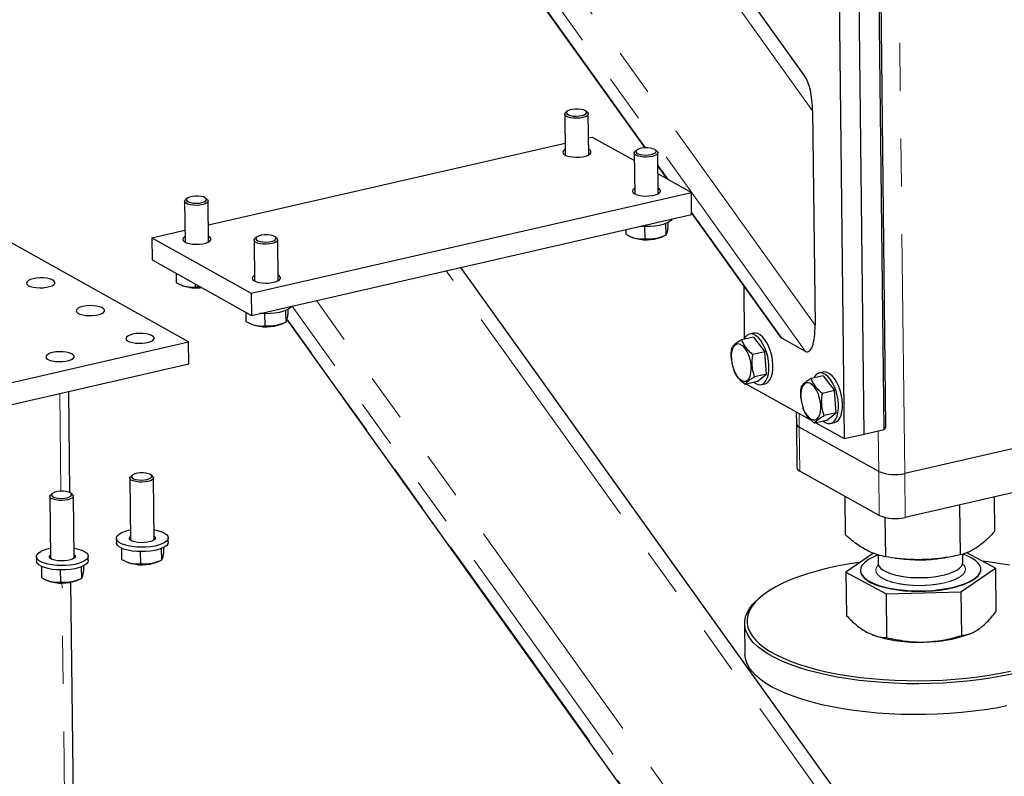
# Model space of a CAD drawing. Header units: millimetres. Extents: x 0 to 841, y 0 to 594.
# Tile 81 of 107: x 528 to 554, y 381 to 401. Entities that reach past the tile are written whole.
import ezdxf

# ---------------------------------------------------------------- set-up
doc = ezdxf.new("R2010")
doc.units = ezdxf.units.MM
doc.linetypes.add('PHANTOM', pattern=[12.7, 6.35, -1.27, 1.27, -1.27, 1.27, -1.27])
doc.layers.add('TRAIT-FORT', color=4, linetype='Continuous', lineweight=25)

msp = doc.modelspace()

# ---------------------------------------------------------------- linework, layer by layer
at = {"color": 8, "linetype": 'PHANTOM', "lineweight": 18}
for p, q in [((551.56235, 389.09949), (551.09664, 429.82584)), ((549.11831, 398.72513), (529.7035, 425.83342)), ((549.1834, 393.03279), (526.25723, 425.04387)), ((548.9294, 392.33681), (525.61179, 424.89445)), ((544.68296, 397.74161), (525.47747, 424.55762)), ((545.28658, 396.89879), (545.01277, 397.28111)), ((548.30325, 392.68671), (545.90605, 396.03384)), ((558.80713, 367.37045), (539.39232, 394.47875)), ((558.87223, 361.67811), (535.94606, 393.6892)), ((558.61822, 360.98213), (535.30061, 393.53977)), ((557.99207, 361.33203), (535.16629, 393.20294)), ((529.16685, 388.62501), (529.13717, 391.22044)), ((548.76474, 390.32812), (548.76063, 390.68814)), ((548.77812, 389.15866), (548.76474, 390.32812)), ((550.8739, 389.14949), (550.86156, 390.22871)), ((550.88727, 387.98003), (550.8739, 389.14949)), ((551.57573, 387.93003), (551.56235, 389.09949)), ((529.60288, 350.49409), (529.1947, 386.18878))]:
    msp.add_line(p, q, dxfattribs=at)
for points, knots in [([(551.43753, 386.16426), (551.37505, 386.17664), (551.24637, 386.20214), (551.08052, 386.25722), (550.94229, 386.32482), (550.84504, 386.40314), (550.80405, 386.47346), (550.79583, 386.53044), (550.80522, 386.58567), (550.82605, 386.63365), (550.86335, 386.6648), (550.87047, 386.67075)], [0, 0, 0, 0, 0.12764784, 0.26294173, 0.40386032, 0.54776941, 0.6916785, 0.76221858, 0.83277802, 0.96807192, 1, 1, 1, 1]), ([(553.09271, 386.69938), (553.10147, 386.69268), (553.14412, 386.66011), (553.16594, 386.60962), (553.17521, 386.55287), (553.16643, 386.49749), (553.13081, 386.43097), (553.06896, 386.38234), (553.03893, 386.35873)], [0, 0, 0, 0, 0.06357398, 0.30950907, 0.43005935, 0.55064271, 0.78185476, 1, 1, 1, 1]), ([(553.03893, 386.35873), (553.00209, 386.33631), (552.92621, 386.29012), (552.76547, 386.22996), (552.57007, 386.1792), (552.34545, 386.14264), (552.14507, 386.12612), (551.9835, 386.12168), (551.82702, 386.12311), (551.63952, 386.13386), (551.50354, 386.15432), (551.43753, 386.16426)], [0, 0, 0, 0, 0.11649679, 0.2399717, 0.36857994, 0.49991744, 0.63125494, 0.69563278, 0.7600283, 0.88350321, 1, 1, 1, 1])]:
    msp.add_open_spline(points, degree=3, knots=knots, dxfattribs=at)
at = {"layer": 'TRAIT-FORT', "color": 4, "linetype": 'Continuous', "lineweight": 25}
for p, q in [((548.91313, 399.64954), (530.09597, 425.92334)), ((525.47261, 424.53553), (544.66287, 397.74079)), ((550.48562, 390.14258), (550.33852, 403.00665)), ((551.01663, 390.26424), (550.86953, 403.12831)), ((550.90982, 403.18947), (551.05692, 390.3254)), ((549.8075, 402.88499), (549.95461, 390.02093)), ((542.53854, 398.63378), (542.55094, 397.54903)), ((542.60127, 398.71122), (542.56115, 398.67565)), ((543.13993, 398.68227), (543.09902, 398.71691)), ((543.1759, 397.55617), (543.1635, 398.64092)), ((549.11831, 398.72513), (549.1834, 393.03279)), ((543.17074, 398.00796), (543.26364, 398.02924)), ((543.26364, 398.02924), (544.38634, 397.40186)), ((533.08151, 395.69649), (542.54733, 397.86514)), ((544.38405, 397.60248), (544.39645, 396.51773)), ((544.44678, 397.67992), (544.40667, 397.64435)), ((544.98544, 397.65097), (544.94453, 397.68561)), ((545.02141, 396.52488), (545.00901, 397.60962)), ((545.0131, 397.25177), (545.2521, 396.91806)), ((545.01541, 397.05033), (545.90008, 396.55596)), ((534.21783, 393.87952), (545.90008, 396.55596)), ((545.90677, 395.97123), (545.90008, 396.55596)), ((532.44932, 396.3223), (532.46172, 395.23756)), ((532.51205, 396.39975), (532.47193, 396.36418)), ((533.05071, 396.3708), (533.00979, 396.40544)), ((533.08668, 395.2447), (533.07428, 396.32945)), ((534.22451, 393.29479), (545.90677, 395.97123)), ((545.90639, 396.0045), (548.23514, 392.75294)), ((545.2174, 395.73173), (545.22094, 395.42219)), ((545.27591, 395.75752), (545.27727, 395.63839)), ((531.58138, 395.3528), (532.45811, 395.55366)), ((544.16156, 395.57139), (544.16299, 395.44605)), ((544.66009, 395.65035), (544.6638, 395.32603)), ((532.55691, 392.59017), (527.61357, 395.35258)), ((531.58138, 395.3528), (534.21783, 393.87952)), ((531.58138, 395.3528), (531.58807, 394.76807)), ((534.29483, 395.291), (534.30723, 394.20626)), ((534.35756, 395.36845), (534.31744, 395.33288)), ((534.89622, 395.3395), (534.85531, 395.37414)), ((534.93219, 394.2134), (534.91979, 395.29815)), ((544.30766, 395.37555), (544.34012, 395.36271)), ((545.10414, 395.37145), (545.16445, 395.39692)), ((531.58807, 394.76807), (534.22451, 393.29479)), ((532.22544, 394.4119), (532.22826, 394.16588)), ((558.60196, 368.29486), (539.7848, 394.56866)), ((532.72809, 394.13101), (532.72907, 394.04585)), ((532.37292, 394.09538), (532.40539, 394.08254)), ((534.21783, 393.87952), (534.22451, 393.29479)), ((547.28866, 394.07448), (547.30464, 392.67702)), ((534.07095, 393.3806), (534.07377, 393.13458)), ((534.57087, 393.33887), (534.57458, 393.01455)), ((535.12818, 393.42026), (535.13172, 393.11072)), ((535.18669, 393.44605), (535.18805, 393.32692)), ((534.21844, 393.06408), (534.2509, 393.05124)), ((535.01492, 393.05997), (535.07523, 393.08544)), ((535.16144, 393.18085), (557.92396, 361.39827)), ((547.55007, 392.82045), (547.44387, 392.79612)), ((524.59173, 390.76533), (532.55691, 392.59017)), ((532.5636, 392.00544), (532.55691, 392.59017)), ((547.55094, 392.71782), (547.23257, 392.64488)), ((547.55094, 392.71782), (547.85144, 392.32794)), ((548.9294, 392.33681), (548.30325, 392.68671)), ((547.85144, 392.32794), (547.53308, 392.255)), ((547.8979, 391.7361), (547.85144, 392.32794)), ((546.96459, 392.10469), (546.9653, 392.09842)), ((524.59842, 390.1806), (532.5636, 392.00544)), ((547.01634, 391.87561), (547.02453, 391.85238)), ((549.39558, 391.78915), (549.28938, 391.76482)), ((547.64385, 391.53414), (547.32549, 391.46121)), ((547.8979, 391.7361), (547.57954, 391.66317)), ((547.64385, 391.53414), (547.8979, 391.7361)), ((549.39645, 391.68652), (549.07809, 391.61358)), ((549.39645, 391.68652), (549.69696, 391.29664)), ((529.40536, 388.58649), (529.37462, 391.27484)), ((547.36218, 391.46961), (549.07798, 390.5108)), ((547.75093, 391.45584), (547.85713, 391.48018)), ((549.69696, 391.29664), (549.37859, 391.2237)), ((549.74341, 390.7048), (549.69696, 391.29664)), ((548.81011, 391.07339), (548.81081, 391.06712)), ((548.68604, 390.72982), (548.68958, 390.41973)), ((548.86186, 390.84431), (548.87004, 390.82109)), ((549.48937, 390.50284), (549.171, 390.42991)), ((549.74341, 390.7048), (549.42505, 390.63187)), ((549.48937, 390.50284), (549.74341, 390.7048)), ((549.59644, 390.42455), (549.70264, 390.44888)), ((548.68958, 390.41973), (548.70296, 389.25027)), ((550.8739, 389.14949), (548.76474, 390.32812)), ((549.20769, 390.43831), (549.95461, 390.02093)), ((550.48562, 390.14258), (551.01663, 390.26424)), ((551.05692, 390.3254), (551.01663, 390.26424)), ((549.95461, 390.02093), (550.48562, 390.14258)), ((554.96083, 389.87809), (551.56235, 389.09949)), ((550.88727, 387.98003), (548.77812, 389.15866)), ((530.99598, 388.97263), (531.01481, 387.32577)), ((531.0587, 389.05007), (531.01859, 389.01451)), ((531.59737, 389.02112), (531.55645, 389.05577)), ((531.63977, 387.33292), (531.62094, 388.97978)), ((554.9742, 388.70863), (551.57573, 387.93003)), ((528.87193, 388.486), (528.89076, 386.83914)), ((528.93466, 388.56345), (528.89455, 388.52788)), ((529.47332, 388.5345), (529.43241, 388.56914)), ((529.51572, 386.84629), (529.49689, 388.49315)), ((549.99176, 387.46378), (549.98006, 388.487)), ((553.95698, 387.56503), (553.94659, 388.4732)), ((553.04118, 386.93434), (553.02599, 388.26229)), ((551.05857, 386.88371), (551.04666, 387.92512)), ((530.63926, 387.37203), (530.64059, 387.25508)), ((532.0155, 387.2708), (532.01417, 387.38775)), ((530.7715, 387.11491), (530.77492, 386.8162)), ((531.82933, 387.10188), (531.83287, 386.79235)), ((531.88784, 387.12767), (531.8892, 387.00854)), ((528.51521, 386.8854), (528.51655, 386.76846)), ((529.89146, 386.78418), (529.89012, 386.90112)), ((531.27202, 387.0205), (531.27572, 386.69618)), ((550.73111, 386.98074), (550.00301, 386.47931)), ((550.85592, 386.93463), (550.85845, 386.71383)), ((551.31247, 386.84714), (551.41782, 386.83411)), ((552.54633, 386.84701), (552.6312, 386.85948)), ((553.1083, 386.73956), (553.10583, 386.95573)), ((553.96824, 386.58056), (553.21013, 386.99278)), ((528.64745, 386.62828), (528.65087, 386.32958)), ((529.14797, 386.53387), (529.15168, 386.20955)), ((529.70528, 386.61526), (529.70882, 386.30572)), ((529.76379, 386.64105), (529.76515, 386.52192)), ((530.91958, 386.74571), (530.95205, 386.73286)), ((531.71607, 386.7416), (531.77638, 386.76707)), ((553.05244, 385.94987), (553.96824, 386.58056)), ((553.58271, 386.5482), (553.58258, 386.55989)), ((553.96824, 386.58056), (553.98151, 385.42023)), ((529.59202, 386.25497), (529.65233, 386.28044)), ((550.00301, 386.47931), (551.06982, 385.89924)), ((550.00301, 386.47931), (550.01628, 385.31898)), ((550.38841, 386.52337), (550.38854, 386.51167)), ((528.79554, 386.25908), (528.828, 386.24624)), ((529.8392, 350.64713), (529.43254, 386.20958)), ((547.71054, 385.79288), (547.65324, 385.74207)), ((551.06982, 385.89924), (553.05244, 385.94987)), ((551.06982, 385.89924), (551.08309, 384.73891)), ((553.05244, 385.94987), (553.0657, 384.78954)), ((547.31401, 385.11392), (547.32337, 384.29529)), ((550.68626, 384.82176), (550.70411, 384.8147)), ((553.30603, 384.84445), (553.34057, 384.85904))]:
    msp.add_line(p, q, dxfattribs=at)
at = {"layer": 'TRAIT-FORT', "color": 4, "linetype": 'Continuous', "lineweight": 25, "flags": 128}
for points in [[(543.13993, 398.68227), (543.1431, 398.67948), (543.16223, 398.6504), (543.15828, 398.62035), (543.13154, 398.59156), (543.084, 398.56617), (543.01918, 398.54605), (542.94188, 398.53271), (542.85785, 398.52713), (542.77331, 398.52972), (542.69453, 398.5403), (542.62736, 398.55807), (542.57678, 398.58172), (542.54654, 398.6095), (542.53887, 398.63935), (542.55436, 398.66904), (542.56115, 398.67565)], [(542.73812, 398.76332), (542.67117, 398.74713), (542.62016, 398.72481), (542.58962, 398.69836), (542.58226, 398.67013), (542.59874, 398.64262), (542.6376, 398.61828), (542.69538, 398.59927), (542.76694, 398.58728), (542.84594, 398.58338), (542.92534, 398.58791), (542.9981, 398.60047), (543.05775, 398.61994), (543.09899, 398.6446), (543.11815, 398.67225), (543.11354, 398.70043), (543.08555, 398.72665), (543.03669, 398.74857), (542.97129, 398.76425), (542.89516, 398.77228), (542.81507, 398.77196), (542.73812, 398.76332)], [(542.54927, 397.69536), (542.53582, 397.68743), (542.50034, 397.65635), (542.48763, 397.62334), (542.49847, 397.59049), (542.53219, 397.55985), (542.58667, 397.53336), (542.65849, 397.51267), (542.74314, 397.49909), (542.83528, 397.49347), (542.92915, 397.49616), (543.01883, 397.50699), (543.09869, 397.52529), (543.16372, 397.5499), (543.20983, 397.57928), (543.23412, 397.61158), (543.23506, 397.64477), (543.2126, 397.67676), (543.17423, 397.7025)], [(544.98544, 397.65097), (544.98861, 397.64818), (545.00774, 397.6191), (545.00379, 397.58905), (544.97705, 397.56026), (544.92951, 397.53487), (544.86469, 397.51475), (544.78739, 397.50141), (544.70336, 397.49583), (544.61882, 397.49842), (544.54004, 397.509), (544.47287, 397.52677), (544.42229, 397.55042), (544.39205, 397.5782), (544.38438, 397.60805), (544.39987, 397.63774), (544.40667, 397.64435)], [(544.58364, 397.73202), (544.51668, 397.71583), (544.46567, 397.69351), (544.43513, 397.66706), (544.42777, 397.63883), (544.44426, 397.61132), (544.48311, 397.58698), (544.54089, 397.56797), (544.61245, 397.55598), (544.69145, 397.55208), (544.77085, 397.55661), (544.84361, 397.56917), (544.90326, 397.58864), (544.9445, 397.6133), (544.96366, 397.64095), (544.95905, 397.66913), (544.93107, 397.69535), (544.8822, 397.71727), (544.8168, 397.73295), (544.74067, 397.74098), (544.66058, 397.74066), (544.58364, 397.73202)], [(532.6489, 396.45185), (532.58195, 396.43565), (532.53094, 396.41334), (532.5004, 396.38689), (532.49304, 396.35866), (532.50952, 396.33115), (532.54838, 396.30681), (532.60616, 396.2878), (532.67772, 396.27581), (532.75672, 396.27191), (532.83612, 396.27644), (532.90888, 396.28899), (532.96853, 396.30847), (533.00977, 396.33312), (533.02893, 396.36077), (533.02431, 396.38896), (532.99633, 396.41518), (532.94747, 396.4371), (532.88207, 396.45277), (532.80594, 396.46081), (532.72584, 396.46049), (532.6489, 396.45185)], [(544.39478, 396.66406), (544.38133, 396.65613), (544.34585, 396.62505), (544.33314, 396.59204), (544.34398, 396.55919), (544.3777, 396.52855), (544.43219, 396.50206), (544.504, 396.48137), (544.58865, 396.46779), (544.6808, 396.46217), (544.77466, 396.46486), (544.86434, 396.47569), (544.9442, 396.49399), (545.00923, 396.5186), (545.05534, 396.54798), (545.07963, 396.58028), (545.08057, 396.61347), (545.05811, 396.64546), (545.01974, 396.6712)], [(533.05071, 396.3708), (533.05388, 396.36801), (533.07301, 396.33892), (533.06906, 396.30888), (533.04232, 396.28009), (532.99478, 396.25469), (532.92996, 396.23458), (532.85266, 396.22124), (532.76863, 396.21566), (532.68409, 396.21825), (532.60531, 396.22883), (532.53814, 396.2466), (532.48756, 396.27025), (532.45731, 396.29803), (532.44965, 396.32787), (532.46514, 396.35757), (532.47193, 396.36418)], [(545.39084, 395.85303), (545.3612, 395.81535), (545.3084, 395.77551), (545.23656, 395.73944), (545.148, 395.70829), (545.04555, 395.68308), (544.93252, 395.6646), (544.81253, 395.65346), (544.68944, 395.65002), (544.56721, 395.65437), (544.53472, 395.65689)], [(534.49441, 395.42055), (534.42746, 395.40435), (534.37645, 395.38204), (534.34591, 395.35559), (534.33855, 395.32736), (534.35503, 395.29985), (534.39389, 395.27551), (534.45167, 395.2565), (534.52323, 395.24451), (534.60223, 395.24061), (534.68163, 395.24514), (534.75439, 395.25769), (534.81404, 395.27717), (534.85528, 395.30182), (534.87444, 395.32947), (534.86983, 395.35766), (534.84184, 395.38388), (534.79298, 395.4058), (534.72758, 395.42147), (534.65145, 395.42951), (534.57136, 395.42919), (534.49441, 395.42055)], [(532.46005, 395.38389), (532.4466, 395.37596), (532.41112, 395.34487), (532.39841, 395.31187), (532.40925, 395.27902), (532.44297, 395.24838), (532.49745, 395.22189), (532.56927, 395.2012), (532.65391, 395.18762), (532.74606, 395.182), (532.83993, 395.18469), (532.92961, 395.19552), (533.00947, 395.21382), (533.0745, 395.23843), (533.12061, 395.2678), (533.1449, 395.3001), (533.14584, 395.33329), (533.12338, 395.36529), (533.08501, 395.39103)], [(534.89622, 395.3395), (534.89939, 395.33671), (534.91852, 395.30762), (534.91457, 395.27758), (534.88783, 395.24879), (534.84029, 395.22339), (534.77547, 395.20328), (534.69817, 395.18994), (534.61414, 395.18436), (534.5296, 395.18695), (534.45082, 395.19753), (534.38365, 395.2153), (534.33307, 395.23895), (534.30283, 395.26673), (534.29516, 395.29657), (534.31065, 395.32627), (534.31744, 395.33288)], [(528.43188, 394.26771), (528.35886, 394.24609), (528.30285, 394.21888), (528.26737, 394.1878), (528.25465, 394.15479), (528.2655, 394.12194), (528.29922, 394.0913), (528.3537, 394.06481), (528.42552, 394.04412), (528.51016, 394.03054), (528.60231, 394.02492), (528.69617, 394.02761), (528.78585, 394.03844), (528.86572, 394.05674), (528.93075, 394.08135), (528.97685, 394.11073), (529.00114, 394.14303), (529.00209, 394.17622), (528.97963, 394.20821), (528.93518, 394.237), (528.87152, 394.26078), (528.79267, 394.27805), (528.70357, 394.28773), (528.60983, 394.28921), (528.51733, 394.28239), (528.43188, 394.26771)], [(534.30556, 394.35259), (534.29211, 394.34466), (534.25663, 394.31357), (534.24392, 394.28057), (534.25476, 394.24772), (534.28848, 394.21708), (534.34296, 394.19059), (534.41478, 394.1699), (534.49943, 394.15632), (534.59157, 394.1507), (534.68544, 394.15339), (534.77512, 394.16422), (534.85498, 394.18252), (534.92001, 394.20713), (534.96612, 394.23651), (534.99041, 394.2688), (534.99135, 394.30199), (534.96889, 394.33399), (534.93052, 394.35973)], [(529.7501, 393.53107), (529.67708, 393.50945), (529.62107, 393.48224), (529.58559, 393.45115), (529.57288, 393.41815), (529.58372, 393.3853), (529.61744, 393.35466), (529.67192, 393.32817), (529.74374, 393.30748), (529.82838, 393.2939), (529.92053, 393.28828), (530.0144, 393.29097), (530.10408, 393.3018), (530.18394, 393.3201), (530.24897, 393.34471), (530.29508, 393.37408), (530.31937, 393.40638), (530.32031, 393.43957), (530.29785, 393.47157), (530.2534, 393.50036), (530.18975, 393.52414), (530.11089, 393.54141), (530.0218, 393.55109), (529.92805, 393.55257), (529.83555, 393.54575), (529.7501, 393.53107)], [(535.30061, 393.53977), (535.27198, 393.50388), (535.21918, 393.46404), (535.14734, 393.42796), (535.05877, 393.39682), (534.95633, 393.3716), (534.8433, 393.35313), (534.72331, 393.34199), (534.60022, 393.33854), (534.47799, 393.3429), (534.44549, 393.34541)], [(531.06832, 392.79443), (530.9953, 392.7728), (530.93929, 392.74559), (530.90381, 392.71451), (530.8911, 392.68151), (530.90194, 392.64865), (530.93566, 392.61802), (530.99015, 392.59153), (531.06196, 392.57084), (531.14661, 392.55726), (531.23876, 392.55163), (531.33262, 392.55432), (531.4223, 392.56516), (531.50216, 392.58345), (531.56719, 392.60806), (531.6133, 392.63744), (531.63759, 392.66974), (531.63853, 392.70293), (531.61607, 392.73493), (531.57162, 392.76372), (531.50797, 392.7875), (531.42912, 392.80477), (531.34002, 392.81445), (531.24627, 392.81592), (531.15377, 392.80911), (531.06832, 392.79443)], [(547.55776, 391.51442), (547.60868, 391.48062), (547.6732, 391.45607), (547.7353, 391.45305), (547.79296, 391.47165), (547.84433, 391.51129), (547.88777, 391.57068), (547.92188, 391.64792), (547.94555, 391.74053), (547.95804, 391.84552), (547.95894, 391.95953), (547.94821, 392.07889), (547.92621, 392.19976), (547.89364, 392.31826), (547.85155, 392.43058), (547.80129, 392.53312), (547.74448, 392.62256), (547.68294, 392.69605), (547.61865, 392.75121), (547.55368, 392.78628), (547.49011, 392.80012), (547.42999, 392.7923), (547.37525, 392.76306), (547.32765, 392.71335), (547.29546, 392.65929)], [(547.85713, 391.48018), (547.89916, 391.49598), (547.95054, 391.53562), (547.99398, 391.59501), (548.02808, 391.67225), (548.05176, 391.76486), (548.06424, 391.86985), (548.06514, 391.98386), (548.05441, 392.10322), (548.03241, 392.22409), (547.99984, 392.34259), (547.95775, 392.45492), (547.90749, 392.55745), (547.85068, 392.64689), (547.78914, 392.72038), (547.72485, 392.77554), (547.65988, 392.81061), (547.59631, 392.82445), (547.55007, 392.82045)], [(528.94428, 392.3078), (528.87126, 392.28618), (528.81525, 392.25897), (528.77977, 392.22789), (528.76705, 392.19488), (528.7779, 392.16203), (528.81162, 392.13139), (528.8661, 392.1049), (528.93792, 392.08421), (529.02256, 392.07063), (529.11471, 392.06501), (529.20857, 392.0677), (529.29825, 392.07853), (529.37812, 392.09683), (529.44315, 392.12144), (529.48925, 392.15082), (529.51354, 392.18311), (529.51449, 392.2163), (529.49203, 392.2483), (529.44757, 392.27709), (529.38392, 392.30087), (529.30507, 392.31814), (529.21597, 392.32782), (529.12223, 392.3293), (529.02972, 392.32248), (528.94428, 392.3078)], [(546.96228, 392.13008), (546.97598, 392.0269), (547.0006, 391.92432), (547.03505, 391.82683), (547.07784, 391.7387), (547.12708, 391.66377), (547.18064, 391.60532), (547.23617, 391.5659), (547.29124, 391.54724), (547.34344, 391.55015), (547.3905, 391.57451), (547.43035, 391.61924), (547.46126, 391.6824), (547.48187, 391.76123), (547.49129, 391.85228), (547.4891, 391.95156), (547.4754, 392.05475), (547.45078, 392.15733), (547.41633, 392.25481), (547.37354, 392.34295), (547.32429, 392.41788), (547.27074, 392.47633), (547.21521, 392.51575), (547.16014, 392.53441), (547.10794, 392.53149), (547.06088, 392.50714), (547.02103, 392.4624), (546.99012, 392.39924), (546.9695, 392.32042), (546.96009, 392.22937), (546.96228, 392.13008)], [(549.40327, 390.48312), (549.45419, 390.44932), (549.51872, 390.42477), (549.58081, 390.42175), (549.63847, 390.44035), (549.68985, 390.47999), (549.73328, 390.53938), (549.76739, 390.61662), (549.79107, 390.70923), (549.80355, 390.81422), (549.80445, 390.92823), (549.79372, 391.04759), (549.77172, 391.16846), (549.73915, 391.28696), (549.69706, 391.39929), (549.6468, 391.50182), (549.58999, 391.59126), (549.52845, 391.66475), (549.46416, 391.71991), (549.39919, 391.75498), (549.33562, 391.76882), (549.2755, 391.761), (549.22076, 391.73176), (549.17317, 391.68205), (549.14098, 391.62799)], [(549.70264, 390.44888), (549.74467, 390.46468), (549.79605, 390.50432), (549.83949, 390.56371), (549.87359, 390.64095), (549.89727, 390.73356), (549.90976, 390.83855), (549.91065, 390.95256), (549.89992, 391.07192), (549.87792, 391.19279), (549.84536, 391.3113), (549.80326, 391.42362), (549.75301, 391.52615), (549.69619, 391.61559), (549.63465, 391.68908), (549.57036, 391.74424), (549.50539, 391.77931), (549.44182, 391.79315), (549.39558, 391.78915)], [(548.80779, 391.09878), (548.82149, 390.9956), (548.84611, 390.89302), (548.88056, 390.79553), (548.92335, 390.7074), (548.9726, 390.63247), (549.02615, 390.57402), (549.08168, 390.5346), (549.13675, 390.51594), (549.18895, 390.51885), (549.23601, 390.54321), (549.27586, 390.58794), (549.30677, 390.6511), (549.32739, 390.72993), (549.3368, 390.82098), (549.33461, 390.92026), (549.32091, 391.02345), (549.29629, 391.12603), (549.26184, 391.22351), (549.21905, 391.31165), (549.16981, 391.38658), (549.11625, 391.44503), (549.06072, 391.48445), (549.00565, 391.50311), (548.95345, 391.5002), (548.90639, 391.47584), (548.86654, 391.4311), (548.83563, 391.36794), (548.81501, 391.28912), (548.8056, 391.19807), (548.80779, 391.09878)], [(531.59737, 389.02112), (531.60054, 389.01833), (531.61967, 388.98925), (531.61572, 388.9592), (531.58898, 388.93041), (531.54144, 388.90502), (531.47661, 388.88491), (531.39932, 388.87157), (531.31529, 388.86598), (531.23075, 388.86858), (531.15197, 388.87915), (531.0848, 388.89692), (531.03422, 388.92058), (531.00397, 388.94836), (530.99631, 388.9782), (531.0118, 389.00789), (531.01859, 389.01451)], [(531.19556, 389.10218), (531.12861, 389.08598), (531.0776, 389.06367), (531.04706, 389.03722), (531.0397, 389.00898), (531.05618, 388.98147), (531.09504, 388.95713), (531.15282, 388.93812), (531.22438, 388.92614), (531.30338, 388.92223), (531.38278, 388.92676), (531.45554, 388.93932), (531.51519, 388.95879), (531.55642, 388.98345), (531.57559, 389.0111), (531.57097, 389.03929), (531.54299, 389.0655), (531.49413, 389.08742), (531.42873, 389.1031), (531.3526, 389.11113), (531.2725, 389.11082), (531.19556, 389.10218)], [(529.07152, 388.61555), (529.00456, 388.59935), (528.95355, 388.57704), (528.92301, 388.55059), (528.91565, 388.52236), (528.93214, 388.49485), (528.97099, 388.47051), (529.02877, 388.4515), (529.10033, 388.43951), (529.17933, 388.43561), (529.25873, 388.44014), (529.33149, 388.45269), (529.39114, 388.47217), (529.43238, 388.49682), (529.45154, 388.52447), (529.44693, 388.55266), (529.41895, 388.57888), (529.37008, 388.6008), (529.30468, 388.61647), (529.22855, 388.62451), (529.14846, 388.62419), (529.07152, 388.61555)], [(529.47332, 388.5345), (529.47649, 388.53171), (529.49562, 388.50262), (529.49167, 388.47257), (529.46493, 388.44379), (529.41739, 388.41839), (529.35257, 388.39828), (529.27527, 388.38494), (529.19124, 388.37936), (529.1067, 388.38195), (529.02792, 388.39253), (528.96075, 388.4103), (528.91017, 388.43395), (528.87993, 388.46173), (528.87226, 388.49157), (528.88775, 388.52127), (528.89455, 388.52788)], [(531.63672, 387.59961), (531.6488, 387.59752), (531.75207, 387.5748), (531.84167, 387.54582), (531.91471, 387.51151), (531.96886, 387.47297), (532.00237, 387.43143), (532.01416, 387.38824), (532.00385, 387.34478), (531.97179, 387.30245), (531.91899, 387.26261), (531.84715, 387.22653), (531.75858, 387.19539), (531.65614, 387.17018), (531.54311, 387.1517), (531.42312, 387.14056), (531.30003, 387.13712), (531.1778, 387.14147), (531.06036, 387.15349), (530.95147, 387.17278), (530.85465, 387.19874), (530.773, 387.23051), (530.70915, 387.26708), (530.66514, 387.30729), (530.6424, 387.34982), (530.64166, 387.39332), (530.66293, 387.43639), (530.70553, 387.47764), (530.76811, 387.51575), (530.76811, 387.51575)], [(531.63861, 387.43401), (531.63987, 387.43305), (531.66588, 387.40299), (531.66877, 387.37136), (531.64835, 387.34031), (531.60601, 387.31196), (531.54464, 387.28823), (531.46842, 387.27075), (531.38254, 387.26071), (531.29285, 387.2588), (531.20548, 387.26513), (531.12636, 387.27928), (531.0609, 387.30029), (531.01355, 387.32673), (530.98754, 387.35679), (530.98465, 387.38842), (531.00507, 387.41947), (531.01365, 387.42686)], [(529.51267, 387.11298), (529.52476, 387.11089), (529.62802, 387.08818), (529.71762, 387.0592), (529.79067, 387.02488), (529.84481, 386.98634), (529.87832, 386.94481), (529.89011, 386.90162), (529.87981, 386.85816), (529.84774, 386.81582), (529.79494, 386.77598), (529.7231, 386.73991), (529.63454, 386.70876), (529.53209, 386.68355), (529.41906, 386.66508), (529.29907, 386.65394), (529.17598, 386.65049), (529.05375, 386.65484), (528.93631, 386.66686), (528.82743, 386.68616), (528.73061, 386.71211), (528.64896, 386.74388), (528.5851, 386.78046), (528.5411, 386.82066), (528.51836, 386.86319), (528.51761, 386.9067), (528.53888, 386.94976), (528.58149, 386.99102), (528.64406, 387.02913), (528.64406, 387.02913)], [(532.0155, 387.2708), (532.00519, 387.22784), (531.97312, 387.1855), (531.92032, 387.14566), (531.84849, 387.10959), (531.75992, 387.07844), (531.65748, 387.05323), (531.54444, 387.03476), (531.42445, 387.02362), (531.30137, 387.02017), (531.17914, 387.02452), (531.06169, 387.03654), (530.95281, 387.05584), (530.85599, 387.08179), (530.77434, 387.11356), (530.71049, 387.15014), (530.66648, 387.19034), (530.64374, 387.23287), (530.64059, 387.25508)], [(529.51457, 386.94738), (529.51582, 386.94642), (529.54183, 386.91637), (529.54472, 386.88473), (529.5243, 386.85368), (529.48197, 386.82533), (529.4206, 386.80161), (529.34437, 386.78413), (529.25849, 386.77409), (529.16881, 386.77217), (529.08143, 386.7785), (529.00231, 386.79266), (528.93685, 386.81367), (528.8895, 386.8401), (528.8635, 386.87016), (528.86061, 386.90179), (528.88102, 386.93284), (528.88961, 386.94024)], [(550.56862, 386.78763), (550.4914, 386.72587), (550.43515, 386.66153), (550.40066, 386.5955), (550.38842, 386.52872), (550.3986, 386.46211), (550.43106, 386.39663), (550.48533, 386.33318), (550.56067, 386.27265), (550.65601, 386.2159), (550.77001, 386.16373), (550.90107, 386.11686), (551.04736, 386.07595), (551.20682, 386.04158), (551.3772, 386.01423), (551.55613, 385.99428), (551.74108, 385.98201), (551.92947, 385.9776), (552.11864, 385.98111), (552.30594, 385.99249), (552.48874, 386.01158), (552.66448, 386.03811), (552.83069, 386.0717), (552.98503, 386.11189), (553.12534, 386.15812), (553.24965, 386.20973), (553.35622, 386.26599), (553.44354, 386.32613), (553.51039, 386.38929), (553.55584, 386.45459), (553.57924, 386.52112), (553.58028, 386.58793), (553.55892, 386.65409), (553.51548, 386.71867), (553.45055, 386.78077), (553.36507, 386.83951), (553.26021, 386.89407), (553.13747, 386.94368), (553.10584, 386.95466)], [(529.89146, 386.78418), (529.88115, 386.74121), (529.84908, 386.69888), (529.79628, 386.65904), (529.72444, 386.62296), (529.63587, 386.59182), (529.53343, 386.5666), (529.4204, 386.54813), (529.30041, 386.53699), (529.17732, 386.53354), (529.05509, 386.5379), (528.93765, 386.54992), (528.82876, 386.56921), (528.73194, 386.59516), (528.65029, 386.62694), (528.58644, 386.66351), (528.54244, 386.70371), (528.51969, 386.74625), (528.51655, 386.76846)], [(550.37992, 386.73888), (550.34345, 386.73364), (550.04951, 386.6867), (549.76488, 386.63281), (549.4909, 386.57221), (549.22888, 386.5052), (548.98006, 386.43209), (548.74565, 386.35323), (548.52674, 386.269), (548.32438, 386.1798), (548.13955, 386.08605), (547.97311, 385.98821), (547.82587, 385.88673), (547.69852, 385.78211), (547.59167, 385.67484), (547.50583, 385.56542), (547.44142, 385.45439), (547.39872, 385.34227), (547.37796, 385.2296), (547.37923, 385.1169), (547.40252, 385.00473), (547.44772, 384.89362), (547.51461, 384.78408), (547.60289, 384.67665), (547.71212, 384.57185), (547.84179, 384.47015), (547.99127, 384.37206), (548.15986, 384.27804), (548.34676, 384.18854), (548.55106, 384.10398), (548.77181, 384.02477), (549.00794, 383.95128), (549.25833, 383.88386), (549.52179, 383.82285), (549.79706, 383.76851), (550.08283, 383.72113), (550.37775, 383.68091), (550.68039, 383.64806), (550.98933, 383.62273), (551.30308, 383.60504), (551.62016, 383.59507), (551.93905, 383.59288), (552.25823, 383.59846), (552.57619, 383.61181)], [(550.38854, 386.51167), (550.39873, 386.45042), (550.43119, 386.38493), (550.48547, 386.32148), (550.5608, 386.26096), (550.65614, 386.20421), (550.77014, 386.15203), (550.90121, 386.10516), (551.04749, 386.06425), (551.20695, 386.02988), (551.37734, 386.00253), (551.55626, 385.98258), (551.74122, 385.97032), (551.9296, 385.96591), (552.11877, 385.96942), (552.30607, 385.9808), (552.48887, 385.99988), (552.66461, 386.02641), (552.83082, 386.06001), (552.98516, 386.1002), (553.12547, 386.14642), (553.24978, 386.19803), (553.35635, 386.2543), (553.44367, 386.31444), (553.51053, 386.3776), (553.55597, 386.4429), (553.57938, 386.50942), (553.58271, 386.5482)], [(550.85845, 386.71383), (550.86194, 386.68419), (550.88518, 386.62963), (550.9298, 386.57696), (550.99493, 386.5272), (551.0793, 386.48133), (551.18126, 386.44023), (551.29884, 386.40471), (551.42974, 386.37545), (551.57141, 386.35303), (551.72111, 386.33789), (551.87591, 386.33031), (552.0328, 386.33045), (552.18873, 386.3383), (552.34066, 386.35371), (552.48564, 386.37638), (552.62084, 386.40587), (552.74363, 386.4416), (552.85163, 386.48288), (552.94273, 386.52891), (553.01515, 386.57879), (553.06749, 386.63154), (553.09873, 386.68615), (553.1083, 386.73956)], [(554.34304, 386.65715), (554.06235, 386.70804), (553.77184, 386.75186), (553.61631, 386.77192)], [(552.58464, 383.53152), (552.26239, 383.518), (551.93889, 383.51233), (551.61569, 383.51456), (551.29432, 383.52466), (550.97633, 383.54259), (550.66322, 383.56827), (550.35648, 383.60156), (550.05759, 383.64232), (549.76795, 383.69035), (549.48896, 383.74541), (549.22194, 383.80725), (548.96817, 383.87558), (548.72884, 383.95006), (548.50512, 384.03034), (548.29805, 384.11605), (548.10863, 384.20676), (547.93776, 384.30205), (547.78625, 384.40147), (547.65484, 384.50453), (547.54413, 384.61076), (547.45466, 384.71964), (547.38686, 384.83065), (547.34105, 384.94327), (547.31745, 385.05696), (547.31616, 385.17117), (547.33721, 385.28537), (547.38047, 385.399), (547.44576, 385.51153), (547.53276, 385.62243), (547.64105, 385.73115), (547.65324, 385.74207)], [(554.27644, 382.92306), (553.98795, 382.86844), (553.69005, 382.82087), (553.38414, 382.78058), (553.07169, 382.74777), (552.75418, 382.72259), (552.43312, 382.70516), (552.11006, 382.69556), (551.78652, 382.69384), (551.46404, 382.7), (551.14417, 382.71403), (550.82843, 382.73584), (550.51832, 382.76535), (550.21533, 382.8024), (549.92089, 382.84681), (549.6364, 382.89839), (549.36324, 382.95688), (549.10268, 383.022), (548.85599, 383.09345), (548.62432, 383.17088), (548.4088, 383.25392), (548.21044, 383.34218), (548.03018, 383.43524), (547.8689, 383.53265), (547.72735, 383.63395), (547.60622, 383.73866), (547.50607, 383.84628), (547.42739, 383.95629), (547.37055, 384.06817), (547.33582, 384.18139), (547.32337, 384.29529)], [(552.57619, 383.61181), (552.8914, 383.63284), (553.20237, 383.66147), (553.50761, 383.69755), (553.80567, 383.74092), (554.09513, 383.79136), (554.3746, 383.84864)], [(554.40735, 383.77156), (554.1241, 383.7135), (553.83073, 383.66238), (553.52865, 383.61843), (553.21928, 383.58185), (552.90411, 383.55284), (552.58464, 383.53152)]]:
    msp.add_lwpolyline(points, dxfattribs=at)
at = {"layer": 'TRAIT-FORT', "color": 4, "linetype": 'Continuous', "lineweight": 25}
for centre, radius, start, end in [((544.70988, 396.43847), 1.13753, 251.031251, 290.279069), ((532.76555, 395.1334), 1.11087, 251.08226, 277.274535), ((534.62066, 394.127), 1.13753, 251.031251, 290.279069), ((548.8062, 390.43877), 0.11816, 189.27182, 249.461208), ((548.81957, 389.2693), 0.11816, 189.27182, 249.461208), ((551.2951, 390.18424), 1.11719, 247.8511, 283.840541), ((551.30847, 389.01478), 1.11719, 247.8511, 283.840541), ((531.18132, 386.62851), 0.97875, 99.976225, 114.972615), ((529.05727, 386.14189), 0.97875, 99.976225, 114.972615), ((551.28836, 385.68676), 1.31527, 109.191699, 123.176332), ((551.93337, 391.09993), 4.29686, 263.108852, 278.201468), ((531.32181, 387.80862), 1.13753, 251.031251, 290.279069), ((529.19776, 387.322), 1.13753, 251.031251, 290.279069), ((551.89333, 388.27491), 3.65887, 251.032899, 272.862289), ((552.08224, 388.07775), 3.45715, 269.897274, 290.731476)]:
    msp.add_arc(centre, radius, start, end, dxfattribs=at)
for centre, start_param, end_param in [((548.85467, 398.87246), 4.5182883, 5.82904724), ((548.91976, 393.18012), 2.94749197, 4.5182883), ((548.2936, 393.53002), 2.68745458, 2.94749197)]:
    msp.add_ellipse(centre, major_axis=(-0.06032, 0.85589), ratio=0.30007735, start_param=start_param, end_param=end_param, dxfattribs=at)
for points, knots in [([(544.16299, 395.44605), (544.2066, 395.42281), (544.29478, 395.37583), (544.42508, 395.33514), (544.54939, 395.31923), (544.62543, 395.32375), (544.6638, 395.32603)], [0, 0, 0, 0, 0.26460494, 0.53494775, 0.76534313, 1, 1, 1, 1]), ([(545.22094, 395.42219), (545.15026, 395.3922), (545.03336, 395.34259), (544.86329, 395.31596), (544.74866, 395.31662), (544.68264, 395.32394), (544.6638, 395.32603)], [0, 0, 0, 0, 0.38554949, 0.63764185, 0.89654625, 1, 1, 1, 1]), ([(545.27727, 395.63839), (545.27253, 395.6068), (545.26294, 395.54295), (545.2484, 395.47726), (545.23424, 395.43745), (545.2254, 395.42731), (545.22094, 395.42219)], [0, 0, 0, 0, 0.26460494, 0.53494775, 0.76534313, 1, 1, 1, 1]), ([(532.22826, 394.16588), (532.27187, 394.14264), (532.36004, 394.09566), (532.49035, 394.05497), (532.61465, 394.03906), (532.6907, 394.04357), (532.72907, 394.04585)], [0, 0, 0, 0, 0.26460494, 0.53494775, 0.76534313, 1, 1, 1, 1]), ([(532.89112, 394.03991), (532.85578, 394.03889), (532.80108, 394.03732), (532.74789, 394.04362), (532.72907, 394.04585)], [0, 0, 0, 0, 0.64603585, 1, 1, 1, 1]), ([(535.18805, 393.32692), (535.18331, 393.29533), (535.17372, 393.23147), (535.15918, 393.16578), (535.14502, 393.12597), (535.13618, 393.11584), (535.13172, 393.11072)], [0, 0, 0, 0, 0.26460494, 0.53494775, 0.76534313, 1, 1, 1, 1]), ([(534.07377, 393.13458), (534.11738, 393.11134), (534.20555, 393.06436), (534.33586, 393.02367), (534.46016, 393.00776), (534.53621, 393.01227), (534.57458, 393.01455)], [0, 0, 0, 0, 0.26460494, 0.53494775, 0.76534313, 1, 1, 1, 1]), ([(535.13172, 393.11072), (535.06103, 393.08073), (534.94414, 393.03112), (534.77406, 393.00449), (534.65943, 393.00514), (534.59342, 393.01246), (534.57458, 393.01455)], [0, 0, 0, 0, 0.38554949, 0.63764185, 0.89654625, 1, 1, 1, 1]), ([(547.23257, 392.64488), (547.19888, 392.62469), (547.13076, 392.58386), (547.05611, 392.52938), (547.00561, 392.48208), (546.98761, 392.45606), (546.97853, 392.44292)], [0, 0, 0, 0, 0.264604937, 0.534947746, 0.765343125, 1, 1, 1, 1]), ([(547.23257, 392.64488), (547.24701, 392.60838), (547.2762, 392.53457), (547.34571, 392.43124), (547.43304, 392.33724), (547.49953, 392.28258), (547.53308, 392.255)], [0, 0, 0, 0, 0.26460494, 0.53494775, 0.76534313, 1, 1, 1, 1]), ([(546.9666, 392.10537), (546.9628, 392.14383), (546.95391, 392.23393), (546.96394, 392.34813), (546.97529, 392.42187), (546.97853, 392.44292)], [0, 0, 0, 0, 0.34726428, 0.81364305, 1, 1, 1, 1]), ([(547.57954, 391.66317), (547.5575, 391.73477), (547.52105, 391.8532), (547.50934, 392.03439), (547.51833, 392.16016), (547.5298, 392.23394), (547.53308, 392.255)], [0, 0, 0, 0, 0.38554949, 0.63764185, 0.89654625, 1, 1, 1, 1]), ([(547.32549, 391.46121), (547.28776, 391.49238), (547.21149, 391.55539), (547.12476, 391.65478), (547.06272, 391.75457), (547.03764, 391.81872), (547.02498, 391.85108)], [0, 0, 0, 0, 0.26460494, 0.53494775, 0.76534313, 1, 1, 1, 1]), ([(547.32549, 391.46121), (547.3359, 391.47607), (547.35693, 391.50611), (547.41437, 391.55664), (547.49014, 391.60973), (547.54956, 391.64525), (547.57954, 391.66317)], [0, 0, 0, 0, 0.264604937, 0.534947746, 0.765343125, 1, 1, 1, 1]), ([(549.07809, 391.61358), (549.04439, 391.59339), (548.97628, 391.55256), (548.90162, 391.49808), (548.85112, 391.45078), (548.83312, 391.42476), (548.82404, 391.41162)], [0, 0, 0, 0, 0.264604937, 0.534947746, 0.765343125, 1, 1, 1, 1]), ([(549.07809, 391.61358), (549.09252, 391.57708), (549.12171, 391.50327), (549.19123, 391.39994), (549.27855, 391.30594), (549.34504, 391.25128), (549.37859, 391.2237)], [0, 0, 0, 0, 0.26460494, 0.53494775, 0.76534313, 1, 1, 1, 1]), ([(548.81211, 391.07407), (548.80832, 391.11253), (548.79942, 391.20263), (548.80946, 391.31683), (548.8208, 391.39057), (548.82404, 391.41162)], [0, 0, 0, 0, 0.34726428, 0.81364305, 1, 1, 1, 1]), ([(549.42505, 390.63187), (549.40301, 390.70347), (549.36656, 390.8219), (549.35485, 391.00309), (549.36384, 391.12886), (549.37531, 391.20264), (549.37859, 391.2237)], [0, 0, 0, 0, 0.38554949, 0.63764185, 0.89654625, 1, 1, 1, 1]), ([(549.171, 390.42991), (549.13328, 390.46108), (549.05701, 390.52409), (548.97027, 390.62348), (548.90823, 390.72327), (548.88315, 390.78742), (548.8705, 390.81978)], [0, 0, 0, 0, 0.26460494, 0.53494775, 0.76534313, 1, 1, 1, 1]), ([(549.171, 390.42991), (549.18141, 390.44477), (549.20244, 390.47481), (549.25988, 390.52534), (549.33566, 390.57843), (549.39507, 390.61395), (549.42505, 390.63187)], [0, 0, 0, 0, 0.264604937, 0.534947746, 0.765343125, 1, 1, 1, 1]), ([(551.05857, 386.88371), (550.98762, 386.89953), (550.85325, 386.92948), (550.65529, 387.00514), (550.47932, 387.09601), (550.3159, 387.20159), (550.15721, 387.32014), (550.0487, 387.41435), (549.99176, 387.46378)], [0, 0, 0, 0, 0.20206835, 0.38269984, 0.55531458, 0.69299169, 0.83889419, 1, 1, 1, 1]), ([(553.95698, 387.56503), (553.89611, 387.50003), (553.78083, 387.37692), (553.61094, 387.22748), (553.4599, 387.11859), (553.31958, 387.03891), (553.1833, 386.97777), (553.09009, 386.94929), (553.04118, 386.93434)], [0, 0, 0, 0, 0.20206835, 0.38269984, 0.55531458, 0.69299169, 0.83889419, 1, 1, 1, 1]), ([(530.77492, 386.8162), (530.81853, 386.79296), (530.9067, 386.74598), (531.03701, 386.70529), (531.16131, 386.68938), (531.23735, 386.6939), (531.27572, 386.69618)], [0, 0, 0, 0, 0.26460494, 0.53494775, 0.76534313, 1, 1, 1, 1]), ([(531.83287, 386.79235), (531.76218, 386.76235), (531.64528, 386.71274), (531.47521, 386.68612), (531.36058, 386.68677), (531.29457, 386.69409), (531.27572, 386.69618)], [0, 0, 0, 0, 0.38554949, 0.63764185, 0.89654625, 1, 1, 1, 1]), ([(531.8892, 387.00854), (531.88446, 386.97696), (531.87487, 386.9131), (531.86033, 386.84741), (531.84617, 386.8076), (531.83733, 386.79746), (531.83287, 386.79235)], [0, 0, 0, 0, 0.26460494, 0.53494775, 0.76534313, 1, 1, 1, 1]), ([(553.04118, 386.93434), (552.9091, 386.90805), (552.65896, 386.85827), (552.29074, 386.81668), (551.96367, 386.80349), (551.66013, 386.81257), (551.36552, 386.83752), (551.16421, 386.86782), (551.05857, 386.88371)], [0, 0, 0, 0, 0.20206835, 0.38269984, 0.55531458, 0.69299169, 0.83889419, 1, 1, 1, 1]), ([(528.65087, 386.32958), (528.69448, 386.30634), (528.78265, 386.25936), (528.91296, 386.21867), (529.03727, 386.20276), (529.11331, 386.20727), (529.15168, 386.20955)], [0, 0, 0, 0, 0.26460494, 0.53494775, 0.76534313, 1, 1, 1, 1]), ([(529.70882, 386.30572), (529.63814, 386.27573), (529.52124, 386.22612), (529.35117, 386.19949), (529.23653, 386.20014), (529.17052, 386.20746), (529.15168, 386.20955)], [0, 0, 0, 0, 0.38554949, 0.63764185, 0.89654625, 1, 1, 1, 1]), ([(529.76515, 386.52192), (529.76041, 386.49033), (529.75082, 386.42647), (529.73628, 386.36078), (529.72212, 386.32097), (529.71328, 386.31084), (529.70882, 386.30572)], [0, 0, 0, 0, 0.26460494, 0.53494775, 0.76534313, 1, 1, 1, 1]), ([(550.01628, 385.31898), (550.10335, 385.23287), (550.23464, 385.10301), (550.41448, 384.96582), (550.50562, 384.91222), (550.55133, 384.88533)], [0, 0, 0, 0, 0.49525132, 0.7468182, 1, 1, 1, 1]), ([(553.52525, 384.96126), (553.60189, 385.02134), (553.75688, 385.14283), (553.90609, 385.32709), (553.98151, 385.42023)], [0, 0, 0, 0, 0.49451073, 1, 1, 1, 1]), ([(553.0657, 384.78954), (553.14051, 384.80173), (553.25331, 384.82011), (553.40776, 384.88652), (553.486, 384.9363), (553.52525, 384.96126)], [0, 0, 0, 0, 0.49525132, 0.7468182, 1, 1, 1, 1]), ([(550.55133, 384.88533), (550.64063, 384.84397), (550.8212, 384.76032), (550.99516, 384.7461), (551.08309, 384.73891)], [0, 0, 0, 0, 0.49451073, 1, 1, 1, 1]), ([(551.08309, 384.73891), (551.24451, 384.70401), (551.48793, 384.65136), (551.82178, 384.62023), (551.99111, 384.62048), (552.07604, 384.6206)], [0, 0, 0, 0, 0.49525132, 0.7468182, 1, 1, 1, 1]), ([(552.07604, 384.6206), (552.24206, 384.63208), (552.57779, 384.6553), (552.90188, 384.74446), (553.0657, 384.78954)], [0, 0, 0, 0, 0.49451073, 1, 1, 1, 1])]:
    msp.add_open_spline(points, degree=3, knots=knots, dxfattribs=at)

doc.saveas('drawing.dxf')
